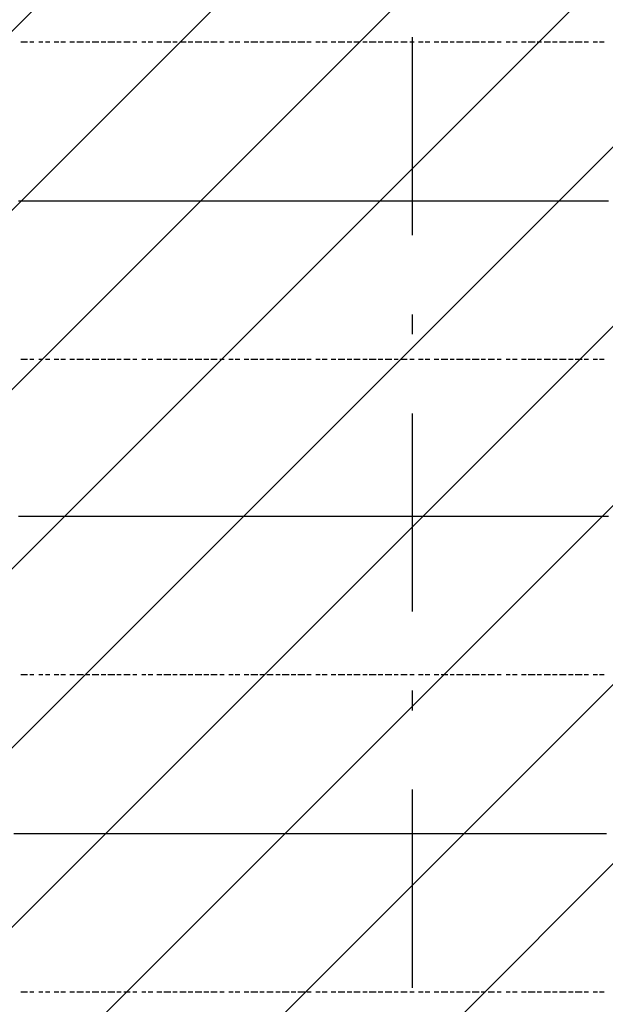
# Model space of a CAD drawing. Extents: x 997 to 109698, y 921 to 94021.
# Tile 96 of 256: x 24954 to 26063, y 8747 to 10612. Entities that reach past the tile are written whole.
import ezdxf

# ---------------------------------------------------------------- set-up
doc = ezdxf.new("R2010")
doc.units = 0
doc.header["$MEASUREMENT"] = 0
doc.layers.add('12', color=7, linetype='CONTINUOUS')
doc.layers.add('28', color=7, linetype='CONTINUOUS')

msp = doc.modelspace()

# ---------------------------------------------------------------- linework, layer by layer
at = {"layer": '12', "color": 5}
for p, q in [((24955.601607, 10569.953237), (24968.601607, 10569.953237)), ((24972.601607, 10569.953237), (24980.601607, 10569.953237)), ((24989.601607, 10569.953237), (24997.601607, 10569.953237)), ((25002.601607, 10569.953237), (25010.601607, 10569.953237)), ((25018.601607, 10569.953237), (25027.601607, 10569.953237)), ((25031.601607, 10569.953237), (25040.601607, 10569.953237)), ((25048.601607, 10569.953237), (25057.601607, 10569.953237)), ((25061.601607, 10569.953237), (25074.601607, 10569.953237)), ((25078.601607, 10569.953237), (25086.601607, 10569.953237)), ((25090.601607, 10569.953237), (25103.601607, 10569.953237)), ((25107.601607, 10569.953237), (25116.601607, 10569.953237)), ((25120.601607, 10569.953237), (25133.601607, 10569.953237)), ((25137.601607, 10569.953237), (25145.601607, 10569.953237)), ((25150.601607, 10569.953237), (25162.601607, 10569.953237)), ((25167.601607, 10569.953237), (25175.601607, 10569.953237)), ((25184.601607, 10569.953237), (25192.601607, 10569.953237)), ((25196.601607, 10569.953237), (25205.601607, 10569.953237)), ((25213.601607, 10569.953237), (25222.601607, 10569.953237)), ((25226.601607, 10569.953237), (25239.601607, 10569.953237)), ((25243.601607, 10569.953237), (25251.601607, 10569.953237)), ((25256.601607, 10569.953237), (25268.601607, 10569.953237)), ((25272.601607, 10569.953237), (25281.601607, 10569.953237)), ((25285.601607, 10569.953237), (25298.601607, 10569.953237)), ((25302.601607, 10569.953237), (25311.601607, 10569.953237)), ((25315.601607, 10569.953237), (25327.601607, 10569.953237)), ((25332.601607, 10569.953237), (25340.601607, 10569.953237)), ((25349.601607, 10569.953237), (25357.601607, 10569.953237)), ((25361.601607, 10569.953237), (25370.601607, 10569.953237)), ((25378.601607, 10569.953237), (25387.601607, 10569.953237)), ((25391.601607, 10569.953237), (25404.601607, 10569.953237)), ((25408.601607, 10569.953237), (25416.601607, 10569.953237)), ((25421.601607, 10569.953237), (25433.601607, 10569.953237)), ((25438.601607, 10569.953237), (25446.601607, 10569.953237)), ((25450.601607, 10569.953237), (25463.601607, 10569.953237)), ((25467.601607, 10569.953237), (25476.601607, 10569.953237)), ((25480.601607, 10569.953237), (25493.601607, 10569.953237)), ((25497.601607, 10569.953237), (25505.601607, 10569.953237)), ((25514.601607, 10569.953237), (25522.601607, 10569.953237)), ((25526.601607, 10569.953237), (25535.601607, 10569.953237)), ((25543.601607, 10569.953237), (25552.601607, 10569.953237)), ((25556.601607, 10569.953237), (25569.601607, 10569.953237)), ((25573.601607, 10569.953237), (25582.601607, 10569.953237)), ((25586.601607, 10569.953237), (25598.601607, 10569.953237)), ((25603.601607, 10569.953237), (25611.601607, 10569.953237)), ((25615.601607, 10569.953237), (25628.601607, 10569.953237)), ((25632.601607, 10569.953237), (25641.601607, 10569.953237)), ((25645.601607, 10569.953237), (25658.601607, 10569.953237)), ((25662.601607, 10569.953237), (25670.601607, 10569.953237)), ((25675.601607, 10569.953237), (25687.601607, 10569.953237)), ((25692.601607, 10569.953237), (25700.601607, 10569.953237)), ((25708.601607, 10569.953237), (25717.601607, 10569.953237)), ((25721.601607, 10569.953237), (25730.601607, 10569.953237)), ((25738.601607, 10569.953237), (25747.601607, 10569.953237)), ((25751.601607, 10569.953237), (25764.601607, 10569.953237)), ((25768.601607, 10569.953237), (25776.601607, 10569.953237)), ((25780.601607, 10569.953237), (25793.601607, 10569.953237)), ((25797.601607, 10569.953237), (25806.601607, 10569.953237)), ((25810.601607, 10569.953237), (25823.601607, 10569.953237)), ((25827.601607, 10569.953237), (25835.601607, 10569.953237)), ((25840.601607, 10569.953237), (25852.601607, 10569.953237)), ((25857.601607, 10569.953237), (25865.601607, 10569.953237)), ((25874.601607, 10569.953237), (25882.601607, 10569.953237)), ((25886.601607, 10569.953237), (25895.601607, 10569.953237)), ((25903.601607, 10569.953237), (25912.601607, 10569.953237)), ((25916.601607, 10569.953237), (25929.601607, 10569.953237)), ((25933.601607, 10569.953237), (25941.601607, 10569.953237)), ((25946.601607, 10569.953237), (25958.601607, 10569.953237)), ((25962.601607, 10569.953237), (25971.601607, 10569.953237)), ((25975.601607, 10569.953237), (25988.601607, 10569.953237)), ((25992.601607, 10569.953237), (26001.601607, 10569.953237)), ((26005.601607, 10569.953237), (26018.601607, 10569.953237)), ((26022.601607, 10569.953237), (26030.601607, 10569.953237)), ((26039.601607, 10569.953237), (26047.601607, 10569.953237)), ((26051.601607, 10569.953237), (26060.601607, 10569.953237)), ((24955.601607, 9968.953237), (24968.601607, 9968.953237)), ((24972.601607, 9968.953237), (24980.601607, 9968.953237)), ((24989.601607, 9968.953237), (24997.601607, 9968.953237)), ((25002.601607, 9968.953237), (25010.601607, 9968.953237)), ((25018.601607, 9968.953237), (25027.601607, 9968.953237)), ((25031.601607, 9968.953237), (25040.601607, 9968.953237)), ((25048.601607, 9968.953237), (25057.601607, 9968.953237)), ((25061.601607, 9968.953237), (25074.601607, 9968.953237)), ((25078.601607, 9968.953237), (25086.601607, 9968.953237)), ((25090.601607, 9968.953237), (25103.601607, 9968.953237)), ((25107.601607, 9968.953237), (25116.601607, 9968.953237)), ((25120.601607, 9968.953237), (25133.601607, 9968.953237)), ((25137.601607, 9968.953237), (25145.601607, 9968.953237)), ((25150.601607, 9968.953237), (25162.601607, 9968.953237)), ((25167.601607, 9968.953237), (25175.601607, 9968.953237)), ((25184.601607, 9968.953237), (25192.601607, 9968.953237)), ((25196.601607, 9968.953237), (25205.601607, 9968.953237)), ((25213.601607, 9968.953237), (25222.601607, 9968.953237)), ((25226.601607, 9968.953237), (25239.601607, 9968.953237)), ((25243.601607, 9968.953237), (25251.601607, 9968.953237)), ((25256.601607, 9968.953237), (25268.601607, 9968.953237)), ((25272.601607, 9968.953237), (25281.601607, 9968.953237)), ((25285.601607, 9968.953237), (25298.601607, 9968.953237)), ((25302.601607, 9968.953237), (25311.601607, 9968.953237)), ((25315.601607, 9968.953237), (25327.601607, 9968.953237)), ((25332.601607, 9968.953237), (25340.601607, 9968.953237)), ((25349.601607, 9968.953237), (25357.601607, 9968.953237)), ((25361.601607, 9968.953237), (25370.601607, 9968.953237)), ((25378.601607, 9968.953237), (25387.601607, 9968.953237)), ((25391.601607, 9968.953237), (25404.601607, 9968.953237)), ((25408.601607, 9968.953237), (25416.601607, 9968.953237)), ((25421.601607, 9968.953237), (25433.601607, 9968.953237)), ((25438.601607, 9968.953237), (25446.601607, 9968.953237)), ((25450.601607, 9968.953237), (25463.601607, 9968.953237)), ((25467.601607, 9968.953237), (25476.601607, 9968.953237)), ((25480.601607, 9968.953237), (25493.601607, 9968.953237)), ((25497.601607, 9968.953237), (25505.601607, 9968.953237)), ((25514.601607, 9968.953237), (25522.601607, 9968.953237)), ((25526.601607, 9968.953237), (25535.601607, 9968.953237)), ((25543.601607, 9968.953237), (25552.601607, 9968.953237)), ((25556.601607, 9968.953237), (25569.601607, 9968.953237)), ((25573.601607, 9968.953237), (25582.601607, 9968.953237)), ((25586.601607, 9968.953237), (25598.601607, 9968.953237)), ((25603.601607, 9968.953237), (25611.601607, 9968.953237)), ((25615.601607, 9968.953237), (25628.601607, 9968.953237)), ((25632.601607, 9968.953237), (25641.601607, 9968.953237)), ((25645.601607, 9968.953237), (25658.601607, 9968.953237)), ((25662.601607, 9968.953237), (25670.601607, 9968.953237)), ((25675.601607, 9968.953237), (25687.601607, 9968.953237)), ((25692.601607, 9968.953237), (25700.601607, 9968.953237)), ((25708.601607, 9968.953237), (25717.601607, 9968.953237)), ((25721.601607, 9968.953237), (25730.601607, 9968.953237)), ((25738.601607, 9968.953237), (25747.601607, 9968.953237)), ((25751.601607, 9968.953237), (25764.601607, 9968.953237)), ((25768.601607, 9968.953237), (25776.601607, 9968.953237)), ((25780.601607, 9968.953237), (25793.601607, 9968.953237)), ((25797.601607, 9968.953237), (25806.601607, 9968.953237)), ((25810.601607, 9968.953237), (25823.601607, 9968.953237)), ((25827.601607, 9968.953237), (25835.601607, 9968.953237)), ((25840.601607, 9968.953237), (25852.601607, 9968.953237)), ((25857.601607, 9968.953237), (25865.601607, 9968.953237)), ((25874.601607, 9968.953237), (25882.601607, 9968.953237)), ((25886.601607, 9968.953237), (25895.601607, 9968.953237)), ((25903.601607, 9968.953237), (25912.601607, 9968.953237)), ((25916.601607, 9968.953237), (25929.601607, 9968.953237)), ((25933.601607, 9968.953237), (25941.601607, 9968.953237)), ((25946.601607, 9968.953237), (25958.601607, 9968.953237)), ((25962.601607, 9968.953237), (25971.601607, 9968.953237)), ((25975.601607, 9968.953237), (25988.601607, 9968.953237)), ((25992.601607, 9968.953237), (26001.601607, 9968.953237)), ((26005.601607, 9968.953237), (26018.601607, 9968.953237)), ((26022.601607, 9968.953237), (26030.601607, 9968.953237)), ((26039.601607, 9968.953237), (26047.601607, 9968.953237)), ((26051.601607, 9968.953237), (26060.601607, 9968.953237)), ((24955.601607, 9371.953237), (24968.601607, 9371.953237)), ((24972.601607, 9371.953237), (24980.601607, 9371.953237)), ((24989.601607, 9371.953237), (24997.601607, 9371.953237)), ((25002.601607, 9371.953237), (25010.601607, 9371.953237)), ((25018.601607, 9371.953237), (25027.601607, 9371.953237)), ((25031.601607, 9371.953237), (25040.601607, 9371.953237)), ((25048.601607, 9371.953237), (25057.601607, 9371.953237)), ((25061.601607, 9371.953237), (25074.601607, 9371.953237)), ((25078.601607, 9371.953237), (25086.601607, 9371.953237)), ((25090.601607, 9371.953237), (25103.601607, 9371.953237)), ((25107.601607, 9371.953237), (25116.601607, 9371.953237)), ((25120.601607, 9371.953237), (25133.601607, 9371.953237)), ((25137.601607, 9371.953237), (25145.601607, 9371.953237)), ((25150.601607, 9371.953237), (25162.601607, 9371.953237)), ((25167.601607, 9371.953237), (25175.601607, 9371.953237)), ((25184.601607, 9371.953237), (25192.601607, 9371.953237)), ((25196.601607, 9371.953237), (25205.601607, 9371.953237)), ((25213.601607, 9371.953237), (25222.601607, 9371.953237)), ((25226.601607, 9371.953237), (25239.601607, 9371.953237)), ((25243.601607, 9371.953237), (25251.601607, 9371.953237)), ((25256.601607, 9371.953237), (25268.601607, 9371.953237)), ((25272.601607, 9371.953237), (25281.601607, 9371.953237)), ((25285.601607, 9371.953237), (25298.601607, 9371.953237)), ((25302.601607, 9371.953237), (25311.601607, 9371.953237)), ((25315.601607, 9371.953237), (25327.601607, 9371.953237)), ((25332.601607, 9371.953237), (25340.601607, 9371.953237)), ((25349.601607, 9371.953237), (25357.601607, 9371.953237)), ((25361.601607, 9371.953237), (25370.601607, 9371.953237)), ((25378.601607, 9371.953237), (25387.601607, 9371.953237)), ((25391.601607, 9371.953237), (25404.601607, 9371.953237)), ((25408.601607, 9371.953237), (25416.601607, 9371.953237)), ((25421.601607, 9371.953237), (25433.601607, 9371.953237)), ((25438.601607, 9371.953237), (25446.601607, 9371.953237)), ((25450.601607, 9371.953237), (25463.601607, 9371.953237)), ((25467.601607, 9371.953237), (25476.601607, 9371.953237)), ((25480.601607, 9371.953237), (25493.601607, 9371.953237)), ((25497.601607, 9371.953237), (25505.601607, 9371.953237)), ((25514.601607, 9371.953237), (25522.601607, 9371.953237)), ((25526.601607, 9371.953237), (25535.601607, 9371.953237)), ((25543.601607, 9371.953237), (25552.601607, 9371.953237)), ((25556.601607, 9371.953237), (25569.601607, 9371.953237)), ((25573.601607, 9371.953237), (25582.601607, 9371.953237)), ((25586.601607, 9371.953237), (25598.601607, 9371.953237)), ((25603.601607, 9371.953237), (25611.601607, 9371.953237)), ((25615.601607, 9371.953237), (25628.601607, 9371.953237)), ((25632.601607, 9371.953237), (25641.601607, 9371.953237)), ((25645.601607, 9371.953237), (25658.601607, 9371.953237)), ((25662.601607, 9371.953237), (25670.601607, 9371.953237)), ((25675.601607, 9371.953237), (25687.601607, 9371.953237)), ((25692.601607, 9371.953237), (25700.601607, 9371.953237)), ((25708.601607, 9371.953237), (25717.601607, 9371.953237)), ((25721.601607, 9371.953237), (25730.601607, 9371.953237)), ((25738.601607, 9371.953237), (25747.601607, 9371.953237)), ((25751.601607, 9371.953237), (25764.601607, 9371.953237)), ((25768.601607, 9371.953237), (25776.601607, 9371.953237)), ((25780.601607, 9371.953237), (25793.601607, 9371.953237)), ((25797.601607, 9371.953237), (25806.601607, 9371.953237)), ((25810.601607, 9371.953237), (25823.601607, 9371.953237)), ((25827.601607, 9371.953237), (25835.601607, 9371.953237)), ((25840.601607, 9371.953237), (25852.601607, 9371.953237)), ((25857.601607, 9371.953237), (25865.601607, 9371.953237)), ((25874.601607, 9371.953237), (25882.601607, 9371.953237)), ((25886.601607, 9371.953237), (25895.601607, 9371.953237)), ((25903.601607, 9371.953237), (25912.601607, 9371.953237)), ((25916.601607, 9371.953237), (25929.601607, 9371.953237)), ((25933.601607, 9371.953237), (25941.601607, 9371.953237)), ((25946.601607, 9371.953237), (25958.601607, 9371.953237)), ((25962.601607, 9371.953237), (25971.601607, 9371.953237)), ((25975.601607, 9371.953237), (25988.601607, 9371.953237)), ((25992.601607, 9371.953237), (26001.601607, 9371.953237)), ((26005.601607, 9371.953237), (26018.601607, 9371.953237)), ((26022.601607, 9371.953237), (26030.601607, 9371.953237)), ((26039.601607, 9371.953237), (26047.601607, 9371.953237)), ((26051.601607, 9371.953237), (26060.601607, 9371.953237)), ((24955.601607, 8770.953237), (24968.601607, 8770.953237)), ((24972.601607, 8770.953237), (24980.601607, 8770.953237)), ((24989.601607, 8770.953237), (24997.601607, 8770.953237)), ((25002.601607, 8770.953237), (25010.601607, 8770.953237)), ((25018.601607, 8770.953237), (25027.601607, 8770.953237)), ((25031.601607, 8770.953237), (25040.601607, 8770.953237)), ((25048.601607, 8770.953237), (25057.601607, 8770.953237)), ((25061.601607, 8770.953237), (25074.601607, 8770.953237)), ((25078.601607, 8770.953237), (25086.601607, 8770.953237)), ((25090.601607, 8770.953237), (25103.601607, 8770.953237)), ((25107.601607, 8770.953237), (25116.601607, 8770.953237)), ((25120.601607, 8770.953237), (25133.601607, 8770.953237)), ((25137.601607, 8770.953237), (25145.601607, 8770.953237)), ((25150.601607, 8770.953237), (25162.601607, 8770.953237)), ((25167.601607, 8770.953237), (25175.601607, 8770.953237)), ((25184.601607, 8770.953237), (25192.601607, 8770.953237)), ((25196.601607, 8770.953237), (25205.601607, 8770.953237)), ((25213.601607, 8770.953237), (25222.601607, 8770.953237)), ((25226.601607, 8770.953237), (25239.601607, 8770.953237)), ((25243.601607, 8770.953237), (25251.601607, 8770.953237)), ((25256.601607, 8770.953237), (25268.601607, 8770.953237)), ((25272.601607, 8770.953237), (25281.601607, 8770.953237)), ((25285.601607, 8770.953237), (25298.601607, 8770.953237)), ((25302.601607, 8770.953237), (25311.601607, 8770.953237)), ((25315.601607, 8770.953237), (25327.601607, 8770.953237)), ((25332.601607, 8770.953237), (25340.601607, 8770.953237)), ((25349.601607, 8770.953237), (25357.601607, 8770.953237)), ((25361.601607, 8770.953237), (25370.601607, 8770.953237)), ((25378.601607, 8770.953237), (25387.601607, 8770.953237)), ((25391.601607, 8770.953237), (25404.601607, 8770.953237)), ((25408.601607, 8770.953237), (25416.601607, 8770.953237)), ((25421.601607, 8770.953237), (25433.601607, 8770.953237)), ((25438.601607, 8770.953237), (25446.601607, 8770.953237)), ((25450.601607, 8770.953237), (25463.601607, 8770.953237)), ((25467.601607, 8770.953237), (25476.601607, 8770.953237)), ((25480.601607, 8770.953237), (25493.601607, 8770.953237)), ((25497.601607, 8770.953237), (25505.601607, 8770.953237)), ((25514.601607, 8770.953237), (25522.601607, 8770.953237)), ((25526.601607, 8770.953237), (25535.601607, 8770.953237)), ((25543.601607, 8770.953237), (25552.601607, 8770.953237)), ((25556.601607, 8770.953237), (25569.601607, 8770.953237)), ((25573.601607, 8770.953237), (25582.601607, 8770.953237)), ((25586.601607, 8770.953237), (25598.601607, 8770.953237)), ((25603.601607, 8770.953237), (25611.601607, 8770.953237)), ((25615.601607, 8770.953237), (25628.601607, 8770.953237)), ((25632.601607, 8770.953237), (25641.601607, 8770.953237)), ((25645.601607, 8770.953237), (25658.601607, 8770.953237)), ((25662.601607, 8770.953237), (25670.601607, 8770.953237)), ((25675.601607, 8770.953237), (25687.601607, 8770.953237)), ((25692.601607, 8770.953237), (25700.601607, 8770.953237)), ((25708.601607, 8770.953237), (25717.601607, 8770.953237)), ((25721.601607, 8770.953237), (25730.601607, 8770.953237)), ((25738.601607, 8770.953237), (25747.601607, 8770.953237)), ((25751.601607, 8770.953237), (25764.601607, 8770.953237)), ((25768.601607, 8770.953237), (25776.601607, 8770.953237)), ((25780.601607, 8770.953237), (25793.601607, 8770.953237)), ((25797.601607, 8770.953237), (25806.601607, 8770.953237)), ((25810.601607, 8770.953237), (25823.601607, 8770.953237)), ((25827.601607, 8770.953237), (25835.601607, 8770.953237)), ((25840.601607, 8770.953237), (25852.601607, 8770.953237)), ((25857.601607, 8770.953237), (25865.601607, 8770.953237)), ((25874.601607, 8770.953237), (25882.601607, 8770.953237)), ((25886.601607, 8770.953237), (25895.601607, 8770.953237)), ((25903.601607, 8770.953237), (25912.601607, 8770.953237)), ((25916.601607, 8770.953237), (25929.601607, 8770.953237)), ((25933.601607, 8770.953237), (25941.601607, 8770.953237)), ((25946.601607, 8770.953237), (25958.601607, 8770.953237)), ((25962.601607, 8770.953237), (25971.601607, 8770.953237)), ((25975.601607, 8770.953237), (25988.601607, 8770.953237)), ((25992.601607, 8770.953237), (26001.601607, 8770.953237)), ((26005.601607, 8770.953237), (26018.601607, 8770.953237)), ((26022.601607, 8770.953237), (26030.601607, 8770.953237)), ((26039.601607, 8770.953237), (26047.601607, 8770.953237)), ((26051.601607, 8770.953237), (26060.601607, 8770.953237))]:
    msp.add_line(p, q, dxfattribs=at)
at = {"layer": '12', "color": 1}
for p, q in [((24951.601607, 10268.953237), (24959.601607, 10268.953237)), ((24959.601607, 10268.953237), (24968.601607, 10268.953237)), ((24968.601607, 10268.953237), (24980.601607, 10268.953237)), ((24980.601607, 10268.953237), (24989.601607, 10268.953237)), ((24989.601607, 10268.953237), (24997.601607, 10268.953237)), ((24997.601607, 10268.953237), (25010.601607, 10268.953237)), ((25010.601607, 10268.953237), (25018.601607, 10268.953237)), ((25018.601607, 10268.953237), (25031.601607, 10268.953237)), ((25031.601607, 10268.953237), (25040.601607, 10268.953237)), ((25040.601607, 10268.953237), (25048.601607, 10268.953237)), ((25048.601607, 10268.953237), (25061.601607, 10268.953237)), ((25061.601607, 10268.953237), (25069.601607, 10268.953237)), ((25069.601607, 10268.953237), (25078.601607, 10268.953237)), ((25078.601607, 10268.953237), (25090.601607, 10268.953237)), ((25090.601607, 10268.953237), (25099.601607, 10268.953237)), ((25099.601607, 10268.953237), (25107.601607, 10268.953237)), ((25107.601607, 10268.953237), (25120.601607, 10268.953237)), ((25120.601607, 10268.953237), (25129.601607, 10268.953237)), ((25129.601607, 10268.953237), (25141.601607, 10268.953237)), ((25141.601607, 10268.953237), (25150.601607, 10268.953237)), ((25150.601607, 10268.953237), (25158.601607, 10268.953237)), ((25158.601607, 10268.953237), (25171.601607, 10268.953237)), ((25171.601607, 10268.953237), (25179.601607, 10268.953237)), ((25179.601607, 10268.953237), (25188.601607, 10268.953237)), ((25188.601607, 10268.953237), (25200.601607, 10268.953237)), ((25200.601607, 10268.953237), (25209.601607, 10268.953237)), ((25209.601607, 10268.953237), (25217.601607, 10268.953237)), ((25217.601607, 10268.953237), (25230.601607, 10268.953237)), ((25230.601607, 10268.953237), (25239.601607, 10268.953237)), ((25239.601607, 10268.953237), (25251.601607, 10268.953237)), ((25251.601607, 10268.953237), (25260.601607, 10268.953237)), ((25260.601607, 10268.953237), (25268.601607, 10268.953237)), ((25268.601607, 10268.953237), (25281.601607, 10268.953237)), ((25281.601607, 10268.953237), (25289.601607, 10268.953237)), ((25289.601607, 10268.953237), (25298.601607, 10268.953237)), ((25298.601607, 10268.953237), (25311.601607, 10268.953237)), ((25311.601607, 10268.953237), (25319.601607, 10268.953237)), ((25319.601607, 10268.953237), (25327.601607, 10268.953237)), ((25327.601607, 10268.953237), (25340.601607, 10268.953237)), ((25340.601607, 10268.953237), (25349.601607, 10268.953237)), ((25349.601607, 10268.953237), (25357.601607, 10268.953237)), ((25357.601607, 10268.953237), (25370.601607, 10268.953237)), ((25370.601607, 10268.953237), (25378.601607, 10268.953237)), ((25378.601607, 10268.953237), (25391.601607, 10268.953237)), ((25391.601607, 10268.953237), (25399.601607, 10268.953237)), ((25399.601607, 10268.953237), (25408.601607, 10268.953237)), ((25408.601607, 10268.953237), (25421.601607, 10268.953237)), ((25421.601607, 10268.953237), (25429.601607, 10268.953237)), ((25429.601607, 10268.953237), (25438.601607, 10268.953237)), ((25438.601607, 10268.953237), (25450.601607, 10268.953237)), ((25450.601607, 10268.953237), (25459.601607, 10268.953237)), ((25459.601607, 10268.953237), (25467.601607, 10268.953237)), ((25467.601607, 10268.953237), (25480.601607, 10268.953237)), ((25480.601607, 10268.953237), (25488.601607, 10268.953237)), ((25488.601607, 10268.953237), (25501.601607, 10268.953237)), ((25501.601607, 10268.953237), (25510.601607, 10268.953237)), ((25510.601607, 10268.953237), (25518.601607, 10268.953237)), ((25518.601607, 10268.953237), (25531.601607, 10268.953237)), ((25531.601607, 10268.953237), (25539.601607, 10268.953237)), ((25539.601607, 10268.953237), (25548.601607, 10268.953237)), ((25548.601607, 10268.953237), (25560.601607, 10268.953237)), ((25560.601607, 10268.953237), (25569.601607, 10268.953237)), ((25569.601607, 10268.953237), (25577.601607, 10268.953237)), ((25577.601607, 10268.953237), (25590.601607, 10268.953237)), ((25590.601607, 10268.953237), (25598.601607, 10268.953237)), ((25598.601607, 10268.953237), (25611.601607, 10268.953237)), ((25611.601607, 10268.953237), (25620.601607, 10268.953237)), ((25620.601607, 10268.953237), (25628.601607, 10268.953237)), ((25628.601607, 10268.953237), (25641.601607, 10268.953237)), ((25641.601607, 10268.953237), (25649.601607, 10268.953237)), ((25649.601607, 10268.953237), (25658.601607, 10268.953237)), ((25658.601607, 10268.953237), (25670.601607, 10268.953237)), ((25670.601607, 10268.953237), (25679.601607, 10268.953237)), ((25679.601607, 10268.953237), (25687.601607, 10268.953237)), ((25687.601607, 10268.953237), (25700.601607, 10268.953237)), ((25700.601607, 10268.953237), (25708.601607, 10268.953237)), ((25708.601607, 10268.953237), (25721.601607, 10268.953237)), ((25721.601607, 10268.953237), (25730.601607, 10268.953237)), ((25730.601607, 10268.953237), (25738.601607, 10268.953237)), ((25738.601607, 10268.953237), (25751.601607, 10268.953237)), ((25751.601607, 10268.953237), (25759.601607, 10268.953237)), ((25759.601607, 10268.953237), (25768.601607, 10268.953237)), ((25768.601607, 10268.953237), (25780.601607, 10268.953237)), ((25780.601607, 10268.953237), (25789.601607, 10268.953237)), ((25789.601607, 10268.953237), (25797.601607, 10268.953237)), ((25797.601607, 10268.953237), (25810.601607, 10268.953237)), ((25810.601607, 10268.953237), (25819.601607, 10268.953237)), ((25819.601607, 10268.953237), (25831.601607, 10268.953237)), ((25831.601607, 10268.953237), (25840.601607, 10268.953237)), ((25840.601607, 10268.953237), (25848.601607, 10268.953237)), ((25848.601607, 10268.953237), (25861.601607, 10268.953237)), ((25861.601607, 10268.953237), (25869.601607, 10268.953237)), ((25869.601607, 10268.953237), (25878.601607, 10268.953237)), ((25878.601607, 10268.953237), (25891.601607, 10268.953237)), ((25891.601607, 10268.953237), (25899.601607, 10268.953237)), ((25899.601607, 10268.953237), (25907.601607, 10268.953237)), ((25907.601607, 10268.953237), (25920.601607, 10268.953237)), ((25920.601607, 10268.953237), (25929.601607, 10268.953237)), ((25929.601607, 10268.953237), (25937.601607, 10268.953237)), ((25937.601607, 10268.953237), (25950.601607, 10268.953237)), ((25950.601607, 10268.953237), (25958.601607, 10268.953237)), ((25958.601607, 10268.953237), (25971.601607, 10268.953237)), ((25971.601607, 10268.953237), (25979.601607, 10268.953237)), ((25979.601607, 10268.953237), (25988.601607, 10268.953237)), ((25988.601607, 10268.953237), (26001.601607, 10268.953237)), ((26001.601607, 10268.953237), (26009.601607, 10268.953237)), ((26009.601607, 10268.953237), (26018.601607, 10268.953237)), ((26018.601607, 10268.953237), (26030.601607, 10268.953237)), ((26030.601607, 10268.953237), (26039.601607, 10268.953237)), ((26039.601607, 10268.953237), (26047.601607, 10268.953237)), ((26047.601607, 10268.953237), (26060.601607, 10268.953237)), ((26060.601607, 10268.953237), (26068.601607, 10268.953237)), ((24951.601607, 9671.953237), (24959.601607, 9671.953237)), ((24959.601607, 9671.953237), (24968.601607, 9671.953237)), ((24968.601607, 9671.953237), (24980.601607, 9671.953237)), ((24980.601607, 9671.953237), (24989.601607, 9671.953237)), ((24989.601607, 9671.953237), (24997.601607, 9671.953237)), ((24997.601607, 9671.953237), (25010.601607, 9671.953237)), ((25010.601607, 9671.953237), (25018.601607, 9671.953237)), ((25018.601607, 9671.953237), (25031.601607, 9671.953237)), ((25031.601607, 9671.953237), (25040.601607, 9671.953237)), ((25040.601607, 9671.953237), (25048.601607, 9671.953237)), ((25048.601607, 9671.953237), (25061.601607, 9671.953237)), ((25061.601607, 9671.953237), (25069.601607, 9671.953237)), ((25069.601607, 9671.953237), (25078.601607, 9671.953237)), ((25078.601607, 9671.953237), (25090.601607, 9671.953237)), ((25090.601607, 9671.953237), (25099.601607, 9671.953237)), ((25099.601607, 9671.953237), (25107.601607, 9671.953237)), ((25107.601607, 9671.953237), (25120.601607, 9671.953237)), ((25120.601607, 9671.953237), (25129.601607, 9671.953237)), ((25129.601607, 9671.953237), (25141.601607, 9671.953237)), ((25141.601607, 9671.953237), (25150.601607, 9671.953237)), ((25150.601607, 9671.953237), (25158.601607, 9671.953237)), ((25158.601607, 9671.953237), (25171.601607, 9671.953237)), ((25171.601607, 9671.953237), (25179.601607, 9671.953237)), ((25179.601607, 9671.953237), (25188.601607, 9671.953237)), ((25188.601607, 9671.953237), (25200.601607, 9671.953237)), ((25200.601607, 9671.953237), (25209.601607, 9671.953237)), ((25209.601607, 9671.953237), (25217.601607, 9671.953237)), ((25217.601607, 9671.953237), (25230.601607, 9671.953237)), ((25230.601607, 9671.953237), (25239.601607, 9671.953237)), ((25239.601607, 9671.953237), (25251.601607, 9671.953237)), ((25251.601607, 9671.953237), (25260.601607, 9671.953237)), ((25260.601607, 9671.953237), (25268.601607, 9671.953237)), ((25268.601607, 9671.953237), (25281.601607, 9671.953237)), ((25281.601607, 9671.953237), (25289.601607, 9671.953237)), ((25289.601607, 9671.953237), (25298.601607, 9671.953237)), ((25298.601607, 9671.953237), (25311.601607, 9671.953237)), ((25311.601607, 9671.953237), (25319.601607, 9671.953237)), ((25319.601607, 9671.953237), (25327.601607, 9671.953237)), ((25327.601607, 9671.953237), (25340.601607, 9671.953237)), ((25340.601607, 9671.953237), (25349.601607, 9671.953237)), ((25349.601607, 9671.953237), (25357.601607, 9671.953237)), ((25357.601607, 9671.953237), (25370.601607, 9671.953237)), ((25370.601607, 9671.953237), (25378.601607, 9671.953237)), ((25378.601607, 9671.953237), (25391.601607, 9671.953237)), ((25391.601607, 9671.953237), (25399.601607, 9671.953237)), ((25399.601607, 9671.953237), (25408.601607, 9671.953237)), ((25408.601607, 9671.953237), (25421.601607, 9671.953237)), ((25421.601607, 9671.953237), (25429.601607, 9671.953237)), ((25429.601607, 9671.953237), (25438.601607, 9671.953237)), ((25438.601607, 9671.953237), (25450.601607, 9671.953237)), ((25450.601607, 9671.953237), (25459.601607, 9671.953237)), ((25459.601607, 9671.953237), (25467.601607, 9671.953237)), ((25467.601607, 9671.953237), (25480.601607, 9671.953237)), ((25480.601607, 9671.953237), (25488.601607, 9671.953237)), ((25488.601607, 9671.953237), (25501.601607, 9671.953237)), ((25501.601607, 9671.953237), (25510.601607, 9671.953237)), ((25510.601607, 9671.953237), (25518.601607, 9671.953237)), ((25518.601607, 9671.953237), (25531.601607, 9671.953237)), ((25531.601607, 9671.953237), (25539.601607, 9671.953237)), ((25539.601607, 9671.953237), (25548.601607, 9671.953237)), ((25548.601607, 9671.953237), (25560.601607, 9671.953237)), ((25560.601607, 9671.953237), (25569.601607, 9671.953237)), ((25569.601607, 9671.953237), (25577.601607, 9671.953237)), ((25577.601607, 9671.953237), (25590.601607, 9671.953237)), ((25590.601607, 9671.953237), (25598.601607, 9671.953237)), ((25598.601607, 9671.953237), (25611.601607, 9671.953237)), ((25611.601607, 9671.953237), (25620.601607, 9671.953237)), ((25620.601607, 9671.953237), (25628.601607, 9671.953237)), ((25628.601607, 9671.953237), (25641.601607, 9671.953237)), ((25641.601607, 9671.953237), (25649.601607, 9671.953237)), ((25649.601607, 9671.953237), (25658.601607, 9671.953237)), ((25658.601607, 9671.953237), (25670.601607, 9671.953237)), ((25670.601607, 9671.953237), (25679.601607, 9671.953237)), ((25679.601607, 9671.953237), (25687.601607, 9671.953237)), ((25687.601607, 9671.953237), (25700.601607, 9671.953237)), ((25700.601607, 9671.953237), (25708.601607, 9671.953237)), ((25708.601607, 9671.953237), (25721.601607, 9671.953237)), ((25721.601607, 9671.953237), (25730.601607, 9671.953237)), ((25730.601607, 9671.953237), (25738.601607, 9671.953237)), ((25738.601607, 9671.953237), (25751.601607, 9671.953237)), ((25751.601607, 9671.953237), (25759.601607, 9671.953237)), ((25759.601607, 9671.953237), (25768.601607, 9671.953237)), ((25768.601607, 9671.953237), (25780.601607, 9671.953237)), ((25780.601607, 9671.953237), (25789.601607, 9671.953237)), ((25789.601607, 9671.953237), (25797.601607, 9671.953237)), ((25797.601607, 9671.953237), (25810.601607, 9671.953237)), ((25810.601607, 9671.953237), (25819.601607, 9671.953237)), ((25819.601607, 9671.953237), (25831.601607, 9671.953237)), ((25831.601607, 9671.953237), (25840.601607, 9671.953237)), ((25840.601607, 9671.953237), (25848.601607, 9671.953237)), ((25848.601607, 9671.953237), (25861.601607, 9671.953237)), ((25861.601607, 9671.953237), (25869.601607, 9671.953237)), ((25869.601607, 9671.953237), (25878.601607, 9671.953237)), ((25878.601607, 9671.953237), (25891.601607, 9671.953237)), ((25891.601607, 9671.953237), (25899.601607, 9671.953237)), ((25899.601607, 9671.953237), (25907.601607, 9671.953237)), ((25907.601607, 9671.953237), (25920.601607, 9671.953237)), ((25920.601607, 9671.953237), (25929.601607, 9671.953237)), ((25929.601607, 9671.953237), (25937.601607, 9671.953237)), ((25937.601607, 9671.953237), (25950.601607, 9671.953237)), ((25950.601607, 9671.953237), (25958.601607, 9671.953237)), ((25958.601607, 9671.953237), (25971.601607, 9671.953237)), ((25971.601607, 9671.953237), (25979.601607, 9671.953237)), ((25979.601607, 9671.953237), (25988.601607, 9671.953237)), ((25988.601607, 9671.953237), (26001.601607, 9671.953237)), ((26001.601607, 9671.953237), (26009.601607, 9671.953237)), ((26009.601607, 9671.953237), (26018.601607, 9671.953237)), ((26018.601607, 9671.953237), (26030.601607, 9671.953237)), ((26030.601607, 9671.953237), (26039.601607, 9671.953237)), ((26039.601607, 9671.953237), (26047.601607, 9671.953237)), ((26047.601607, 9671.953237), (26060.601607, 9671.953237)), ((26060.601607, 9671.953237), (26068.601607, 9671.953237)), ((24942.601607, 9070.953237), (24955.601607, 9070.953237)), ((24955.601607, 9070.953237), (24963.601607, 9070.953237)), ((24963.601607, 9070.953237), (24976.601607, 9070.953237)), ((24976.601607, 9070.953237), (24985.601607, 9070.953237)), ((24985.601607, 9070.953237), (24993.601607, 9070.953237)), ((24993.601607, 9070.953237), (25006.601607, 9070.953237)), ((25006.601607, 9070.953237), (25014.601607, 9070.953237)), ((25014.601607, 9070.953237), (25023.601607, 9070.953237)), ((25023.601607, 9070.953237), (25035.601607, 9070.953237)), ((25035.601607, 9070.953237), (25044.601607, 9070.953237)), ((25044.601607, 9070.953237), (25052.601607, 9070.953237)), ((25052.601607, 9070.953237), (25065.601607, 9070.953237)), ((25065.601607, 9070.953237), (25074.601607, 9070.953237)), ((25074.601607, 9070.953237), (25086.601607, 9070.953237)), ((25086.601607, 9070.953237), (25095.601607, 9070.953237)), ((25095.601607, 9070.953237), (25103.601607, 9070.953237)), ((25103.601607, 9070.953237), (25116.601607, 9070.953237)), ((25116.601607, 9070.953237), (25124.601607, 9070.953237)), ((25124.601607, 9070.953237), (25133.601607, 9070.953237)), ((25133.601607, 9070.953237), (25145.601607, 9070.953237)), ((25145.601607, 9070.953237), (25154.601607, 9070.953237)), ((25154.601607, 9070.953237), (25162.601607, 9070.953237)), ((25162.601607, 9070.953237), (25175.601607, 9070.953237)), ((25175.601607, 9070.953237), (25184.601607, 9070.953237)), ((25184.601607, 9070.953237), (25196.601607, 9070.953237)), ((25196.601607, 9070.953237), (25205.601607, 9070.953237)), ((25205.601607, 9070.953237), (25213.601607, 9070.953237)), ((25213.601607, 9070.953237), (25226.601607, 9070.953237)), ((25226.601607, 9070.953237), (25234.601607, 9070.953237)), ((25234.601607, 9070.953237), (25243.601607, 9070.953237)), ((25243.601607, 9070.953237), (25256.601607, 9070.953237)), ((25256.601607, 9070.953237), (25264.601607, 9070.953237)), ((25264.601607, 9070.953237), (25272.601607, 9070.953237)), ((25272.601607, 9070.953237), (25285.601607, 9070.953237)), ((25285.601607, 9070.953237), (25294.601607, 9070.953237)), ((25294.601607, 9070.953237), (25306.601607, 9070.953237)), ((25306.601607, 9070.953237), (25315.601607, 9070.953237)), ((25315.601607, 9070.953237), (25323.601607, 9070.953237)), ((25323.601607, 9070.953237), (25336.601607, 9070.953237)), ((25336.601607, 9070.953237), (25344.601607, 9070.953237)), ((25344.601607, 9070.953237), (25353.601607, 9070.953237)), ((25353.601607, 9070.953237), (25366.601607, 9070.953237)), ((25366.601607, 9070.953237), (25374.601607, 9070.953237)), ((25374.601607, 9070.953237), (25383.601607, 9070.953237)), ((25383.601607, 9070.953237), (25395.601607, 9070.953237)), ((25395.601607, 9070.953237), (25404.601607, 9070.953237)), ((25404.601607, 9070.953237), (25412.601607, 9070.953237)), ((25412.601607, 9070.953237), (25425.601607, 9070.953237)), ((25425.601607, 9070.953237), (25433.601607, 9070.953237)), ((25433.601607, 9070.953237), (25446.601607, 9070.953237)), ((25446.601607, 9070.953237), (25454.601607, 9070.953237)), ((25454.601607, 9070.953237), (25463.601607, 9070.953237)), ((25463.601607, 9070.953237), (25476.601607, 9070.953237)), ((25476.601607, 9070.953237), (25484.601607, 9070.953237)), ((25484.601607, 9070.953237), (25493.601607, 9070.953237)), ((25493.601607, 9070.953237), (25505.601607, 9070.953237)), ((25505.601607, 9070.953237), (25514.601607, 9070.953237)), ((25514.601607, 9070.953237), (25522.601607, 9070.953237)), ((25522.601607, 9070.953237), (25535.601607, 9070.953237)), ((25535.601607, 9070.953237), (25543.601607, 9070.953237)), ((25543.601607, 9070.953237), (25556.601607, 9070.953237)), ((25556.601607, 9070.953237), (25565.601607, 9070.953237)), ((25565.601607, 9070.953237), (25573.601607, 9070.953237)), ((25573.601607, 9070.953237), (25586.601607, 9070.953237)), ((25586.601607, 9070.953237), (25594.601607, 9070.953237)), ((25594.601607, 9070.953237), (25603.601607, 9070.953237)), ((25603.601607, 9070.953237), (25615.601607, 9070.953237)), ((25615.601607, 9070.953237), (25624.601607, 9070.953237)), ((25624.601607, 9070.953237), (25632.601607, 9070.953237)), ((25632.601607, 9070.953237), (25645.601607, 9070.953237)), ((25645.601607, 9070.953237), (25653.601607, 9070.953237)), ((25653.601607, 9070.953237), (25666.601607, 9070.953237)), ((25666.601607, 9070.953237), (25675.601607, 9070.953237)), ((25675.601607, 9070.953237), (25683.601607, 9070.953237)), ((25683.601607, 9070.953237), (25696.601607, 9070.953237)), ((25696.601607, 9070.953237), (25704.601607, 9070.953237)), ((25704.601607, 9070.953237), (25713.601607, 9070.953237)), ((25713.601607, 9070.953237), (25725.601607, 9070.953237)), ((25725.601607, 9070.953237), (25734.601607, 9070.953237)), ((25734.601607, 9070.953237), (25742.601607, 9070.953237)), ((25742.601607, 9070.953237), (25755.601607, 9070.953237)), ((25755.601607, 9070.953237), (25764.601607, 9070.953237)), ((25764.601607, 9070.953237), (25776.601607, 9070.953237)), ((25776.601607, 9070.953237), (25785.601607, 9070.953237)), ((25785.601607, 9070.953237), (25793.601607, 9070.953237)), ((25793.601607, 9070.953237), (25806.601607, 9070.953237)), ((25806.601607, 9070.953237), (25814.601607, 9070.953237)), ((25814.601607, 9070.953237), (25823.601607, 9070.953237)), ((25823.601607, 9070.953237), (25835.601607, 9070.953237)), ((25835.601607, 9070.953237), (25844.601607, 9070.953237)), ((25844.601607, 9070.953237), (25852.601607, 9070.953237)), ((25852.601607, 9070.953237), (25865.601607, 9070.953237)), ((25865.601607, 9070.953237), (25874.601607, 9070.953237)), ((25874.601607, 9070.953237), (25886.601607, 9070.953237)), ((25886.601607, 9070.953237), (25895.601607, 9070.953237)), ((25895.601607, 9070.953237), (25903.601607, 9070.953237)), ((25903.601607, 9070.953237), (25916.601607, 9070.953237)), ((25916.601607, 9070.953237), (25924.601607, 9070.953237)), ((25924.601607, 9070.953237), (25933.601607, 9070.953237)), ((25933.601607, 9070.953237), (25946.601607, 9070.953237)), ((25946.601607, 9070.953237), (25954.601607, 9070.953237)), ((25954.601607, 9070.953237), (25962.601607, 9070.953237)), ((25962.601607, 9070.953237), (25975.601607, 9070.953237)), ((25975.601607, 9070.953237), (25984.601607, 9070.953237)), ((25984.601607, 9070.953237), (25992.601607, 9070.953237)), ((25992.601607, 9070.953237), (26005.601607, 9070.953237)), ((26005.601607, 9070.953237), (26013.601607, 9070.953237)), ((26013.601607, 9070.953237), (26026.601607, 9070.953237)), ((26026.601607, 9070.953237), (26034.601607, 9070.953237)), ((26034.601607, 9070.953237), (26043.601607, 9070.953237)), ((26043.601607, 9070.953237), (26056.601607, 9070.953237)), ((26056.601607, 9070.953237), (26064.601607, 9070.953237))]:
    msp.add_line(p, q, dxfattribs=at)
at = {"layer": '28', "color": 2}
for p, q in [((18169.428437, 3820.953237), (29497.636205, 15149.161006)), ((18508.839692, 3820.953237), (29497.636205, 14809.749751)), ((18848.250947, 3820.953237), (29497.636205, 14470.338496)), ((19187.662202, 3820.953237), (29497.636205, 14130.927241)), ((19527.073457, 3820.953237), (29497.636205, 13791.515986)), ((19866.484712, 3820.953237), (29497.636205, 13452.104731)), ((20205.895967, 3820.953237), (29497.636205, 13112.693476)), ((20545.307222, 3820.953237), (29497.636205, 12773.282221)), ((20884.718477, 3820.953237), (29497.636205, 12433.870966))]:
    msp.add_line(p, q, dxfattribs=at)
at = {"layer": '28', "color": 4}
for p, q in [((25696.601607, 10578.953237), (25696.601607, 10203.953237)), ((25696.601607, 9866.453237), (25696.601607, 9491.453237)), ((25696.601607, 9153.953237), (25696.601607, 8778.953237))]:
    msp.add_line(p, q, dxfattribs=at)
at = {"layer": '28', "color": 4, "linetype": 'Continuous'}
for p, q in [((25696.601607, 10053.953237), (25696.601607, 10016.453237)), ((25696.601607, 9341.453237), (25696.601607, 9303.953237))]:
    msp.add_line(p, q, dxfattribs=at)

doc.saveas('drawing.dxf')
